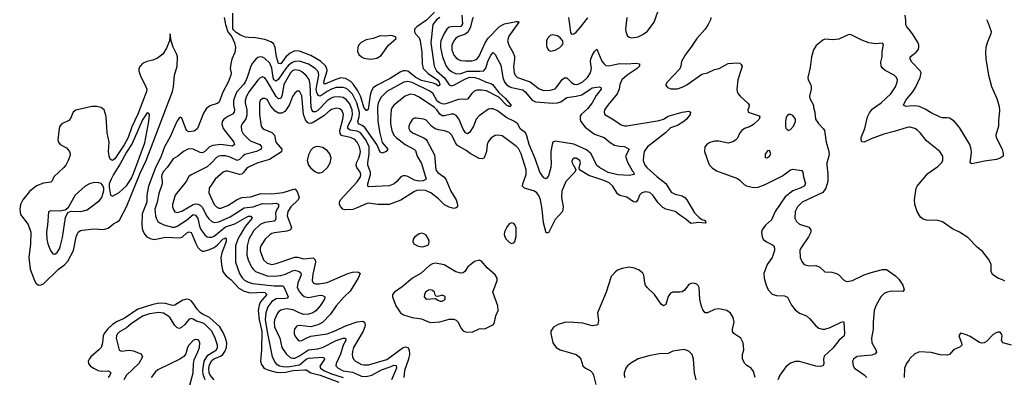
# Model space of a CAD drawing. Header units: inches. Extents: x 1954678 to 2060271, y 904822 to 1016299.
# Tile 188 of 256: x 1972284 to 1980826, y 981411 to 984512. Entities that reach past the tile are written whole.
import ezdxf

# ---------------------------------------------------------------- set-up
doc = ezdxf.new("R2010")
doc.units = ezdxf.units.IN
doc.header["$MEASUREMENT"] = 0
doc.layers.add('B9978', color=7, linetype='Continuous')
doc.layers.add('B9988', color=7, linetype='Continuous')

msp = doc.modelspace()

# ---------------------------------------------------------------- linework, layer by layer
at = {"layer": 'B9978', "color": 5}
for points, elevation in [([(1977551, 984530), (1977540.6, 984430), (1977542.6, 984410), (1977555.1, 984375.1), (1977570, 984360.3), (1977594, 984354), (1977650, 984363.2), (1977690, 984384.1), (1977730, 984412.7), (1977788.5, 984490), (1977836.5, 984630)], 520), ([(1976119.1, 984550), (1976123.9, 984476.1), (1976110, 984451.8), (1976028.6, 984451.4), (1976010, 984446.1), (1975989.4, 984430), (1975966.6, 984393.4), (1975938.7, 984330), (1975933.7, 984306.3), (1975933.8, 984270), (1975950.5, 984190), (1975982.3, 984110), (1976003.4, 984083.4), (1976030, 984061.5), (1976070, 984043.1), (1976110, 984046), (1976170, 984065.9), (1976275.3, 984064.7), (1976310.3, 984069.7), (1976328.7, 984091.3), (1976344.9, 984150), (1976370, 984205.5), (1976390, 984228.9), (1976410, 984208.9), (1976458.7, 984118.7), (1976475.2, 984010), (1976490, 983970.2), (1976506, 983950), (1976530, 983932.4), (1976550, 983924.2), (1976650, 983902.7), (1976667.8, 983887.8), (1976730, 983813.9), (1976759.9, 983799.9), (1976910, 983788.1), (1976950, 983790.1), (1976979.2, 983800.8), (1977030, 983837.1), (1977111.9, 983848.1), (1977159.8, 983860.2), (1977250, 983922.6), (1977310, 983930.3), (1977324, 983924), (1977328, 983910), (1977285, 983855), (1977250, 983790.9), (1977210, 983739.2), (1977155.2, 983690), (1977145.5, 983674.5), (1977145.4, 983650), (1977152.7, 983630), (1977190, 983579.7), (1977270, 983520.6), (1977354, 983490), (1977406.1, 983446.1), (1977443.9, 983423.9), (1977485.9, 983414.1), (1977531.4, 983411.4), (1977570, 983390.8), (1977539.5, 983330), (1977557.2, 983277.2), (1977599.1, 983199.1), (1977608.2, 983190), (1977614.8, 983170), (1977570, 983162.3), (1977472.3, 983167.7), (1977390, 983186.7), (1977313.6, 983230), (1977290, 983249.2), (1977240.2, 983350), (1977202.4, 983382.4), (1977090, 983432.8), (1976930, 983458), (1976909.3, 983450.7), (1976902.3, 983430), (1976892.4, 983370), (1976890.3, 983330), (1976895.2, 983270), (1976890.2, 983230.2), (1976870, 983159.3), (1976850, 983132.3), (1976830, 983142), (1976797.4, 983190), (1976759.7, 983299.7), (1976703.5, 983430), (1976684.4, 983504.4), (1976671.9, 983531.9), (1976626.4, 983566.4), (1976604.4, 983610), (1976570, 983632.1), (1976510, 983659.7), (1976430, 983721.7), (1976390, 983738.7), (1976370, 983740.4), (1976350, 983735.4), (1976270, 983679.8), (1976243.5, 983650), (1976219.3, 983590), (1976190, 983536.3), (1976170, 983522), (1976150, 983531.1), (1976130, 983562), (1976092.3, 983652.3), (1976070, 983681), (1976050, 983691.8), (1976030, 983693.6), (1975970, 983678.5), (1975950, 983679.3), (1975930, 983693.8), (1975903, 983730), (1975881.5, 983750), (1975750, 983839.8), (1975710, 983861.3), (1975670, 983865.4), (1975627.1, 983850), (1975530, 983770.8), (1975514, 983750), (1975505.2, 983730), (1975500.6, 983650), (1975502, 983610), (1975511.8, 983550), (1975528.4, 983510), (1975549.2, 983490), (1975627.1, 983430), (1975707.7, 983387.7), (1975717.7, 983377.7), (1975732.5, 983330), (1975770, 983264.4), (1975811.3, 983130), (1975784, 983116), (1975747.1, 983112.9), (1975710, 983122), (1975650, 983153.6), (1975630, 983159.4), (1975610, 983158.2), (1975591.1, 983148.9), (1975557, 983110), (1975532.4, 983090), (1975490, 983072), (1975310, 983063.1), (1975302.6, 983070), (1975304.5, 983090), (1975327.9, 983170), (1975326.5, 983190), (1975304.2, 983250), (1975302.6, 983270), (1975316.3, 983350), (1975314.1, 983410), (1975286.4, 983470), (1975239.7, 983530), (1975210, 983545.7), (1975150, 983552.9), (1975129.7, 983569.7), (1975130.9, 983590), (1975162.4, 983650), (1975172.2, 983690), (1975167.9, 983730), (1975144.8, 983784.8), (1975117.8, 983817.8), (1975090, 983836.4), (1975050, 983843), (1975010, 983840.3), (1974987.1, 983832.9), (1974950, 983808.5), (1974870, 983724.2), (1974850, 983714.4), (1974830, 983712.8), (1974817.8, 983730), (1974813.2, 983750), (1974803.1, 983950), (1974794, 983994), (1974768.3, 984028.3), (1974730, 984058.8), (1974710, 984070.7), (1974670, 984076), (1974650, 984068.7), (1974634.1, 984050), (1974575.1, 983950), (1974560.3, 983859.7), (1974550, 983829.8), (1974530, 983824.8), (1974510, 983847.2), (1974430, 983980.3), (1974410, 984006.5), (1974390, 984016), (1974370, 984009), (1974350, 983988.3), (1974274.2, 983890), (1974252.1, 983850), (1974241.1, 983810), (1974240.6, 983790), (1974253.7, 983730), (1974255.4, 983684.6), (1974246.5, 983653.5), (1974215.1, 983610), (1974206.2, 983590), (1974208.5, 983550), (1974223.4, 983523.4), (1974283.1, 983463.1), (1974367.4, 983430), (1974381.8, 983410), (1974378.3, 983390), (1974337.6, 983370), (1974237.8, 983342.2), (1974219.3, 983330), (1974190, 983300.3), (1974170, 983292.2), (1974110, 983320.2), (1974070, 983330.9), (1974027.9, 983332.1), (1974010, 983329.1), (1973990, 983318.5), (1973948.6, 983270), (1973910, 983236.3), (1973772, 983168), (1973750, 983151.8), (1973727.4, 983110), (1973633, 982990), (1973608.4, 982910), (1973609.4, 982889.4), (1973619.8, 982859.8), (1973630, 982846.7), (1973650, 982840.2), (1973690, 982850.9), (1973790, 982908.4), (1973810, 982914.5), (1973832.4, 982912.4), (1973850, 982903.6), (1973866.5, 982886.5), (1973907.1, 982807.1), (1973924.7, 982784.7), (1973950, 982762.5), (1973974.1, 982754.1), (1974010, 982760.3), (1974110, 982802.4), (1974230, 982880.5), (1974310, 982890.1), (1974390, 982918.3), (1974450, 982916.5), (1974510, 982922.5), (1974530, 982912.7), (1974527.7, 982890), (1974513.2, 982866.8), (1974503.3, 982836.7), (1974505.5, 982790), (1974501.5, 982770), (1974490, 982764.1), (1974410, 982754), (1974370, 982736.6), (1974316.2, 982683.8), (1974271.7, 982608.3), (1974257.5, 982550), (1974255.4, 982470), (1974264.7, 982430), (1974291.1, 982371.1), (1974307.9, 982347.9), (1974330, 982328.8), (1974431.4, 982291.4), (1974490, 982289.6), (1974550, 982294.4), (1974590, 982305.9), (1974650, 982334.4), (1974670, 982339.5), (1974708.8, 982330), (1974719.4, 982319.4), (1974724.8, 982304.8), (1974722.7, 982290), (1974695.9, 982230), (1974691.4, 982190), (1974710, 982153.2), (1974731.7, 982130), (1974752.7, 982112.7), (1974790, 982102.9), (1974890, 982122.2), (1974910, 982122), (1974931.8, 982110), (1974928.9, 982090), (1974890.8, 982030), (1974853, 981987), (1974826.5, 981970), (1974790, 981958.3), (1974750, 981957.1), (1974709.2, 981969.2), (1974655.2, 981995.2), (1974594.6, 982005.4), (1974550, 981992.5), (1974530, 981978.3), (1974517.5, 981962.5), (1974494, 981910), (1974490.6, 981890), (1974495.4, 981850), (1974540.4, 981750), (1974557.9, 981670), (1974594.7, 981614.7), (1974630, 981583.7), (1974650, 981577), (1974670, 981577.4), (1974710, 981596.8), (1974790, 981649.2), (1974870, 981658.6), (1974909.5, 981669.5), (1975030, 981731.2), (1975090, 981751.6), (1975110.1, 981750.1), (1975113.4, 981730), (1975089.7, 981690.3), (1975067.3, 981612.7), (1975028, 981530), (1975027.8, 981510), (1975045.6, 981490), (1975090, 981468), (1975170, 981457.2), (1975250, 981421.5), (1975290, 981418.6), (1975338.8, 981430), (1975422.6, 981477.4), (1975498.2, 981501.8), (1975530, 981517.7), (1975550, 981513.8), (1975551.3, 981490), (1975508.8, 981390)], 460), ([(1975882.7, 984577.3), (1975812.2, 984507.8), (1975728.7, 984451.3), (1975710.1, 984430), (1975707.5, 984407.5), (1975717.3, 984390), (1975750, 984354.4), (1975758.7, 984330), (1975772.9, 984230), (1975774.4, 984130), (1975784.1, 984090), (1975826.2, 984046.2), (1975907.8, 983990), (1975922.4, 983970), (1975928.5, 983951.5), (1975920.5, 983939.5), (1975910, 983937.2), (1975892.8, 983952.8), (1975870, 983962.4), (1975770, 983985.7), (1975721.7, 984010), (1975650, 984064.4), (1975630, 984069.3), (1975610, 984067.9), (1975583.5, 984056.5), (1975499.1, 984000.9), (1975378, 983942), (1975350, 983920.7), (1975332.6, 983890), (1975323.4, 983856.6), (1975307.7, 983732.3), (1975295.1, 983724.9), (1975290, 983725.4), (1975270, 983753.7), (1975241.9, 983841.9), (1975216.5, 983896.5), (1975179.9, 983950), (1975155.1, 983975.1), (1975110, 984001.4), (1975070, 984007.4), (1975025.8, 983994.2), (1974930, 983953.5), (1974923.2, 983963.2), (1974923.8, 983983.8), (1974949.9, 984070), (1974947.2, 984090), (1974933.8, 984113.8), (1974892.2, 984152.2), (1974810, 984202.4), (1974710, 984239.5), (1974670, 984241.2), (1974630, 984223.1), (1974593.1, 984190), (1974550, 984129.4), (1974530, 984131.7), (1974510.3, 984190), (1974500.5, 984270), (1974484.6, 984304.6), (1974461.1, 984321.1), (1974410, 984338.9), (1974330, 984354.2), (1974270, 984356.3), (1974241.8, 984361.8), (1974198.7, 984378.7), (1974162, 984402), (1974141, 984421), (1974134.2, 984434.2), (1974132.2, 984570)], 420), ([(1980000, 984425.6), (1979979.6, 984450), (1979970, 984469.2), (1979972.3, 984507.7), (1979965.3, 984550)], 520), ([(1974057.4, 984530), (1974068.3, 984470), (1974090, 984407.7), (1974123.7, 984363.7), (1974137.1, 984337.1), (1974148.1, 984310), (1974156.2, 984270), (1974151.5, 984228.5), (1974124.9, 984170), (1974114.6, 984130), (1974110.3, 984090), (1974118, 984050), (1974116.2, 984030), (1974090.9, 983970), (1974042, 983878), (1974019.6, 983810), (1974010, 983795.1), (1973995.6, 983784.4), (1973934.3, 983765.7), (1973900.7, 983739.3), (1973879.1, 983700.9), (1973827.7, 983570), (1973807.3, 983550), (1973795.5, 983544.5), (1973750, 983541), (1973731.9, 983551.9), (1973690, 983659), (1973683.7, 983663.7), (1973670, 983663.5), (1973648.1, 983630), (1973586.4, 983490), (1973540.6, 983410), (1973510.6, 983329.4), (1973459.2, 983220.8), (1973401.7, 983070), (1973385.9, 982990), (1973388.1, 982930), (1973347.6, 982830), (1973342.3, 982730), (1973350, 982686.4), (1973369.1, 982649.1), (1973386.7, 982630), (1973414.8, 982614.8), (1973450, 982607.2), (1973550, 982627), (1973670, 982619.9), (1973692.6, 982627.4), (1973730, 982662.3), (1973752.2, 982672.2), (1973770, 982667.2), (1973776.5, 982656.5), (1973811.5, 982571.5), (1973830, 982538.2), (1973853.2, 982513.2), (1973870, 982505.4), (1973884.6, 982504.6), (1973930, 982518.4), (1973970, 982538), (1973999.5, 982560.5), (1974050, 982612.7), (1974064.1, 982615.9), (1974070, 982622), (1974075.3, 982615.3), (1974073.7, 982590), (1974036.1, 982490), (1974027.3, 982450), (1974033.6, 982386.4), (1974046.9, 982330), (1974056.2, 982310), (1974073.6, 982290), (1974116.9, 982256.9), (1974185.4, 982185.4), (1974230, 982158.9), (1974284.4, 982144.4), (1974398.8, 982150), (1974410, 982147.9), (1974427.3, 982130), (1974373.8, 982066.2), (1974362.6, 982037.4), (1974353, 981990), (1974361.7, 981910), (1974385.3, 981810), (1974381.7, 981650), (1974372.9, 981550), (1974381.3, 981521.3), (1974397.5, 981497.5), (1974410, 981486.7), (1974436.1, 981476.1), (1974510, 981456.6), (1974550, 981453.3), (1974590, 981455.1), (1974655.6, 981470), (1974757.5, 981477.5), (1974770, 981475), (1974810.8, 981450.8), (1974889.1, 981430), (1975051.8, 981370)], 420), ([(1975930, 984530.7), (1975900.1, 984510), (1975868.2, 984470), (1975849.3, 984310), (1975878.8, 984110), (1975899.1, 984070), (1975968.2, 984008.2), (1976010, 983946.8), (1976030, 983938.6), (1976050, 983944), (1976150, 983999.5), (1976187.5, 984012.5), (1976230.9, 984010.9), (1976270, 983999.7), (1976330, 983970.9), (1976370, 983960.1), (1976384.5, 983950), (1976440.4, 983880.4), (1976499.6, 983830), (1976538.9, 983778.9), (1976550.5, 983770), (1976539.9, 983760.1), (1976530, 983758.7), (1976510, 983768.1), (1976439.8, 983839.8), (1976334.1, 983894.1), (1976290, 983902.2), (1976250, 983900.5), (1976227.7, 983892.3), (1976207, 983873), (1976170, 983822.3), (1976150, 983818.9), (1976123.4, 983823.4), (1976090, 983821.4), (1975990, 983785.7), (1975970, 983781), (1975950, 983782.5), (1975929.8, 983789.8), (1975906, 983806), (1975870, 983867.9), (1975848.3, 983890), (1975690, 983967.1), (1975650, 983976.7), (1975615.3, 983970), (1975469.2, 983890), (1975420.1, 983839.9), (1975393.4, 983790), (1975388.4, 983750), (1975391.3, 983630), (1975407.7, 983527.7), (1975427.6, 983447.6), (1975476.5, 983390), (1975462.4, 983370), (1975430, 983355.1), (1975410, 983363.7), (1975382.5, 983430), (1975277.7, 983577.7), (1975255.9, 983595.9), (1975223, 983610), (1975217.4, 983630), (1975229.4, 983670), (1975231.4, 983708.6), (1975209.4, 983790), (1975170, 983865.6), (1975130, 983905.6), (1975110, 983918.7), (1975090, 983923), (1975030, 983924.1), (1974990, 983911.1), (1974950, 983890.6), (1974890, 983849.3), (1974874.2, 983854.2), (1974860.4, 983880.4), (1974854.8, 983910), (1974878.4, 984030), (1974877.2, 984050), (1974870, 984066.6), (1974846, 984090), (1974790, 984126.4), (1974710, 984152.7), (1974670, 984149.5), (1974650, 984141.5), (1974619.5, 984120.5), (1974592.7, 984090), (1974530, 983996.6), (1974510, 983978.7), (1974489.3, 983990), (1974482.8, 984010), (1974472.1, 984092.1), (1974453.9, 984133.9), (1974410, 984175.5), (1974390, 984186.8), (1974370, 984189.8), (1974350, 984183.5), (1974330.9, 984169.1), (1974303.6, 984136.4), (1974288.4, 984110), (1974257.3, 984010), (1974239.8, 983970), (1974226.5, 983950), (1974170.1, 983890), (1974157.9, 983870), (1974137.3, 983810), (1974138.5, 983770), (1974147.2, 983730), (1974144.8, 983710), (1974130, 983694), (1974090, 983673.8), (1974056, 983650), (1974040.2, 983630), (1974036.5, 983610), (1974048.8, 983570), (1974140.5, 983450), (1974147.9, 983430), (1974130, 983416.8), (1974030, 983428.7), (1973959.2, 983420.8), (1973931.5, 983408.5), (1973890, 983369.8), (1973870, 983358.7), (1973850, 983361.6), (1973790, 983390.6), (1973748.7, 983391.3), (1973706, 983370), (1973656.4, 983330), (1973615.8, 983304.2), (1973561.7, 983230), (1973530, 983196.3), (1973516.9, 983170), (1973512.6, 983150), (1973520.2, 983110), (1973519, 983090), (1973490, 983006), (1973475.3, 982930), (1973456, 982870), (1973462.2, 982810), (1973470, 982784.4), (1973483.4, 982763.3), (1973499.6, 982750), (1973533.2, 982733.2), (1973610, 982714.4), (1973630, 982713.5), (1973650, 982720.8), (1973730, 982773.3), (1973790, 982822.7), (1973810, 982818.3), (1973828.5, 982788.5), (1973842.3, 982722.3), (1973853.8, 982693.8), (1973890, 982645.6), (1973910, 982630.2), (1973930, 982625.5), (1973950, 982626.6), (1973970, 982635.7), (1974070, 982715.3), (1974150, 982742.2), (1974250, 982800.1), (1974270, 982807.8), (1974290, 982808.8), (1974301.1, 982790), (1974241.2, 982718.8), (1974198.8, 982650), (1974175.1, 982610), (1974156.1, 982550), (1974156.4, 982410), (1974191.3, 982310), (1974212.5, 982272.5), (1974234, 982254), (1974259.2, 982239.2), (1974303.3, 982223.3), (1974490, 982204.2), (1974565.4, 982205.4), (1974575.4, 982195.4), (1974611.9, 982110), (1974603, 982097), (1974590, 982093.2), (1974510, 982091.8), (1974471.1, 982070), (1974437.5, 982022.5), (1974419.9, 981970), (1974413.9, 981910), (1974432.9, 981790), (1974475.1, 981590), (1974499.4, 981539.4), (1974510, 981526.9), (1974538.5, 981510), (1974570, 981503.8), (1974610, 981503.4), (1974710, 981520.1), (1974770, 981567.2), (1974790, 981576.5), (1974910, 981585), (1974922.3, 981582.3), (1974929.1, 981570), (1974888.3, 981508.3), (1974892.5, 981490), (1974922.8, 981470), (1974990, 981442.1), (1975090, 981409.3)], 440), ([(1976218.6, 984530), (1976208.6, 984510), (1976194.7, 984450), (1976173.9, 984406.1), (1976150, 984386.3), (1976090, 984365.2), (1976068.8, 984351.2), (1976050.2, 984330), (1976031.6, 984290), (1976031.5, 984250), (1976050, 984203.6), (1976070, 984181), (1976090, 984167.3), (1976110, 984159.5), (1976150, 984153.9), (1976210, 984155.3), (1976230, 984160.9), (1976250, 984171.1), (1976270, 984194.9), (1976321.7, 984310), (1976347.3, 984352.7), (1976446.4, 984453.6), (1976490, 984476.6), (1976590, 984497.1), (1976610, 984495.3), (1976614.6, 984490), (1976526.1, 984370), (1976516.1, 984330), (1976527, 984290), (1976563.2, 984230), (1976576, 984196), (1976577.7, 984170), (1976566.7, 984106.7), (1976574.1, 984050), (1976582.5, 984030), (1976603.6, 984010), (1976713.7, 983973.7), (1976790, 983912.9), (1976830, 983898.9), (1976890, 983900.1), (1976927.8, 983912.2), (1976947.2, 983932.8), (1976990, 983994), (1977010, 984008.6), (1977030, 984006.8), (1977070, 983967), (1977093, 983953), (1977110, 983949.5), (1977130, 983952.4), (1977170, 983972.9), (1977208.3, 984010), (1977234.6, 984050), (1977243.4, 984090), (1977235.8, 984150), (1977239, 984170), (1977250, 984202.7), (1977270, 984236.5), (1977290, 984255.5), (1977333.2, 984153.2), (1977350, 984131), (1977370, 984116.1), (1977393, 984113), (1977490, 984132.8), (1977549.9, 984130.1), (1977630, 984135.3), (1977660.5, 984130), (1977660.3, 984110), (1977639.6, 984090), (1977553, 984030), (1977507.8, 983990), (1977490.9, 983950), (1977485.3, 983910), (1977466.9, 983870), (1977384.7, 983770), (1977357.4, 983730), (1977353.7, 983710), (1977360.4, 983690), (1977430, 983650.3), (1977501.5, 983601.5), (1977530, 983592.2), (1977550, 983591.8), (1977830, 983636.9), (1977868.7, 983650), (1977910, 983674.7), (1978031, 983711), (1978090, 983718.7), (1978103, 983710), (1978099.5, 983690), (1978067.4, 983650), (1978044.6, 983630), (1977990, 983594), (1977930, 983573.6), (1977885.4, 983530), (1977730, 983409.8), (1977702.1, 983370), (1977694.4, 983330), (1977694, 983290), (1977707.1, 983250), (1977724.3, 983230), (1977810, 983152.3), (1977890, 983091.9), (1977936.9, 983016.9), (1977970, 982998.7), (1978030, 982985), (1978053.4, 982970), (1978070.1, 982950), (1978138, 982838), (1978177.1, 982797.1), (1978200.7, 982780.7), (1978230.4, 982770), (1978235.5, 982750), (1978232.6, 982747.4), (1978174.9, 982754.9), (1978105.4, 982745.4), (1978063.2, 982783.2), (1978018.4, 982810), (1977970, 982848.5), (1977890, 982868.7), (1977864.1, 982884.1), (1977822.7, 982922.7), (1977775.9, 982990), (1977750, 983012.5), (1977710, 983019), (1977681.3, 983010), (1977661.3, 982990), (1977646.5, 982950), (1977630, 982928.5), (1977610, 982933.3), (1977550, 982972.8), (1977490, 982986.9), (1977470, 983001.3), (1977428.1, 983070), (1977396.7, 983096.7), (1977350, 983119.2), (1977222.2, 983162.2), (1977139, 983210), (1977138, 983230), (1977149.6, 983270), (1977143, 983290), (1977112.3, 983310), (1977094, 983310), (1977080.5, 983299.5), (1977074.2, 983285.8), (1977075.3, 983270), (1977090, 983240.7), (1977100.7, 983230), (1977107.3, 983210), (1977100.7, 983190), (1977020.3, 983110), (1976986, 983026), (1976984.2, 982970), (1976997.7, 982890), (1976994, 982850), (1976930, 982780.5), (1976870, 982662.7), (1976850, 982664), (1976829.1, 982750), (1976817.7, 982870), (1976801.3, 982950), (1976790, 982983.1), (1976770.6, 983010), (1976750, 983024.7), (1976662.4, 983050), (1976645.3, 983070), (1976647.7, 983090), (1976678.3, 983170), (1976677.9, 983210), (1976633.7, 983350), (1976610, 983395.1), (1976593.7, 983413.7), (1976470, 983506), (1976431.4, 983511.4), (1976410, 983508.2), (1976370, 983485.1), (1976347, 983453), (1976340.2, 983430), (1976334.2, 983370), (1976317.5, 983322.5), (1976310, 983312), (1976294.9, 983305.1), (1976270, 983308.7), (1976191.3, 983351.3), (1976157.1, 983377.1), (1976081.7, 983421.7), (1976063.4, 983443.4), (1976032.8, 983510), (1976010, 983532.7), (1975970, 983549.2), (1975915.8, 983555.8), (1975886.9, 983566.9), (1975855.4, 983590), (1975810, 983641.8), (1975789.1, 983649.1), (1975722.2, 983657.8), (1975710, 983658.2), (1975691.7, 983648.3), (1975670, 983618.7), (1975661, 983590), (1975661, 983570), (1975669.3, 983550), (1975690.3, 983530), (1975790, 983488.7), (1975810, 983473.7), (1975819.8, 983459.8), (1975881.4, 983341.4), (1975893.8, 983210), (1975910, 983185.9), (1975964, 983150), (1975980.6, 983130), (1976024.9, 983024.9), (1976071.7, 982950), (1976082, 982910), (1976081.3, 982890), (1976070, 982880.5), (1976050, 982876.1), (1976010, 982885.4), (1975970, 982907.1), (1975918.3, 982958.3), (1975851.3, 983011.3), (1975805.1, 983030), (1975750, 983033.7), (1975729.2, 983030.8), (1975710, 983022), (1975590, 982946.5), (1975490, 982909.8), (1975390, 982909.8), (1975310, 982920.2), (1975290, 982916.3), (1975217.6, 982882.4), (1975172.5, 982867.5), (1975102.7, 982862.7), (1975086.3, 982870), (1975070, 982889.6), (1975058.5, 982910), (1975058.2, 982930), (1975067.9, 982950), (1975210, 983106.7), (1975239.2, 983150), (1975242.3, 983170), (1975237.4, 983190), (1975209.4, 983230), (1975202.6, 983250), (1975205, 983270), (1975224.5, 983310), (1975237.3, 983350), (1975239.2, 983370), (1975230.9, 983410.9), (1975212, 983450), (1975190, 983473.5), (1975154.8, 983490), (1975085.6, 983505.6), (1975072.1, 983512.1), (1975064.3, 983524.3), (1975062.4, 983550), (1975088, 983650), (1975092.5, 983690), (1975081, 983721), (1975059.9, 983739.9), (1975030, 983745.5), (1974990, 983734), (1974970, 983721.9), (1974921.5, 983678.5), (1974830, 983619.7), (1974810, 983611.9), (1974790, 983614.6), (1974781.6, 983621.6), (1974764, 983644), (1974747.3, 983690), (1974730, 983851.8), (1974710, 983891.1), (1974692.3, 983892.3), (1974670, 983876.3), (1974650, 983847.3), (1974623, 983777), (1974602.1, 983737.9), (1974583.8, 983716.2), (1974557.8, 983702.2), (1974530, 983701.9), (1974500.1, 983720.1), (1974462.9, 983762.9), (1974430, 983818.9), (1974412, 983830), (1974390, 983829.6), (1974370.4, 983810), (1974362.8, 983790), (1974364.4, 983690), (1974377.8, 983590), (1974390.1, 983570.1), (1974401.8, 983561.8), (1974470, 983534.5), (1974483.4, 983523.4), (1974492.9, 983510), (1974506.7, 983450), (1974558.2, 983390), (1974553.8, 983366.2), (1974450, 983301.1), (1974350, 983270.5), (1974270, 983234.3), (1974250, 983221), (1974228, 983190), (1974210, 983173.2), (1974190, 983170.5), (1974090, 983197.4), (1974070, 983198.3), (1974050, 983189.8), (1973978.2, 983130), (1973928.4, 983050), (1973923.5, 983010), (1973971, 982910), (1973990, 982888), (1974010, 982878.8), (1974030, 982878.2), (1974090, 982900.7), (1974170, 982953.4), (1974209.5, 982970.5), (1974290, 982976.6), (1974374.5, 983005.5), (1974470, 983002.4), (1974570, 983014.9), (1974670, 983046.2), (1974690, 983023.7), (1974707.6, 982970), (1974699.8, 982950), (1974634.6, 982890), (1974609.6, 982850), (1974605, 982810), (1974641, 982710), (1974634.5, 982690), (1974601.8, 982678.2), (1974495.1, 982664.9), (1974470, 982657.3), (1974453, 982647), (1974413.4, 982610), (1974375.7, 982550), (1974369.5, 982530), (1974370, 982508.2), (1974398.7, 982430), (1974430, 982402.4), (1974470.1, 982390.1), (1974510, 982397.8), (1974670, 982452.3), (1974692.7, 982452.7), (1974750, 982437.2), (1974830, 982446.2), (1974848, 982430), (1974849.4, 982409.4), (1974826.9, 982306.9), (1974822.3, 982250), (1974831.1, 982231.1), (1974850, 982222), (1974881.4, 982221.4), (1974950, 982233), (1975130, 982310.1), (1975170, 982322.6), (1975210, 982326.7), (1975223.6, 982323.6), (1975234.5, 982314.5), (1975236.5, 982310), (1975218.7, 982270), (1975150, 982159.5), (1975094.9, 982105.1), (1975029.3, 982030.7), (1974981.5, 981958.5), (1974910, 981887.4), (1974870, 981866.4), (1974810, 981849.7), (1974710, 981861.8), (1974690, 981856.8), (1974681.5, 981850), (1974668.3, 981830), (1974663.8, 981810), (1974665.6, 981790), (1974671.4, 981770), (1974696.4, 981736.4), (1974710, 981728.2), (1974730, 981730.2), (1974768.5, 981751.5), (1974810, 981767), (1974950, 981788), (1975011.3, 981810), (1975119.6, 981860.4), (1975212.5, 981892.5), (1975259.3, 981899.3), (1975275.2, 981890), (1975280.6, 981870), (1975279.2, 981850), (1975262.2, 981810), (1975181, 981670), (1975170, 981634.5), (1975167.8, 981610), (1975169.6, 981589.6), (1975178.8, 981570), (1975197.3, 981550), (1975250, 981523.6), (1975270, 981519), (1975310, 981520.4), (1975470, 981566.8), (1975610, 981668.6), (1975630, 981675.5), (1975650, 981670.7), (1975661.6, 981650), (1975666.1, 981610), (1975657.7, 981570), (1975623, 981470), (1975616.4, 981410)], 480), ([(1977043.6, 984530), (1977054.9, 984470), (1977060.9, 984400.9), (1977070, 984386.8), (1977090, 984390.5), (1977110, 984404.9), (1977150, 984447.6), (1977212.4, 984527.6)], 520), ([(1978278.8, 984530), (1978275.4, 984510), (1978256.3, 984470), (1978230, 984428.7), (1978157.7, 984350), (1978105.6, 984270), (1978060.2, 984210), (1978026.5, 984150), (1978020.6, 984110), (1978010, 984085.4), (1977899.5, 983970), (1977888.2, 983950), (1977890, 983944.7), (1977904.6, 983924.6), (1977932.8, 983912.8), (1977990, 983911.9), (1978030, 983926.1), (1978070, 983947.9), (1978201.1, 984038.9), (1978250, 984052.2), (1978310, 984079.8), (1978353.3, 984090), (1978428.9, 984131.1), (1978510, 984137.8), (1978530, 984134), (1978544.2, 984124.2), (1978550.2, 984110), (1978545.7, 984090), (1978514.1, 983990), (1978505.8, 983910), (1978509.4, 983889.4), (1978517.3, 983870), (1978532.9, 983850), (1978604.8, 983784.8), (1978612, 983770), (1978610.3, 983749.7), (1978601.6, 983730), (1978604.9, 983710), (1978698.2, 983678.2), (1978706, 983670), (1978699.5, 983650), (1978650, 983604.2), (1978615.5, 983584.5), (1978571.8, 983568.2), (1978548.4, 983551.6), (1978530.2, 983530), (1978510, 983485.4), (1978492.7, 983467.3), (1978470, 983454), (1978430, 983442.6), (1978350, 983459.8), (1978310, 983458.9), (1978271.9, 983448.1), (1978244.2, 983430), (1978227.9, 983410), (1978225.2, 983370), (1978263.2, 983263.2), (1978269.4, 983249.4), (1978290, 983227), (1978330, 983201.3), (1978510, 983134), (1978530, 983120.9), (1978570, 983082.3), (1978590, 983071.3), (1978650, 983058), (1978690, 983061), (1978750, 983084.2), (1978900.7, 983159.3), (1978970, 983210.2), (1978990, 983216), (1979070, 983204.9), (1979078, 983190), (1979082.4, 983150), (1979100.3, 983090), (1979090.3, 983070), (1979055.8, 983050), (1978990, 983029.3), (1978924, 982976), (1978836.3, 982850), (1978804.7, 982775.3), (1978752.8, 982730), (1978724.6, 982690), (1978718, 982670), (1978723.7, 982630), (1978734, 982610), (1978757.1, 982590), (1978810, 982562.6), (1978824.9, 982550), (1978833.1, 982530), (1978831.5, 982510), (1978812.6, 982450), (1978767, 982390), (1978740.4, 982310), (1978743.1, 982270), (1978758.7, 982210), (1978775.8, 982170), (1978813, 982133), (1978850, 982120.2), (1978918, 982118), (1978945.2, 982105.2), (1978978, 982038), (1979010, 981996.3), (1979048.8, 981968.8), (1979110, 981945.5), (1979139, 981919), (1979190, 981856.3), (1979216.7, 981836.7), (1979247.3, 981827.3), (1979270, 981828.5), (1979316.1, 981843.9), (1979410, 981890.6), (1979430, 981896), (1979434.8, 981890), (1979439.5, 981790), (1979434.9, 981770), (1979390, 981731.5), (1979336.7, 981663.3), (1979264, 981596), (1979256.5, 981570), (1979258.7, 981530), (1979254, 981510), (1979230, 981504.7), (1979190, 981508.4), (1979050, 981548.2), (1979010, 981548.3), (1978970, 981533.7), (1978930, 981503), (1978877.6, 981430), (1978861.3, 981390)], 520), ([(1980000, 983579.9), (1979981.5, 983578.5), (1979870, 983542), (1979779.3, 983520.7), (1979670, 983480.4), (1979610, 983449.4), (1979590, 983454), (1979582.9, 983470), (1979583, 983490), (1979616.5, 983570), (1979638.7, 983670), (1979654.7, 983705.3), (1979682, 983738), (1979757.6, 983790), (1979842.4, 983870), (1979881, 983930), (1979896, 983970), (1979897.7, 983990), (1979890, 984011.5), (1979869.6, 984030), (1979791.8, 984071.8), (1979771, 984090), (1979758.5, 984110), (1979755.4, 984144.6), (1979765.6, 984190), (1979766.8, 984233.2), (1979778, 984298), (1979768.4, 984308.4), (1979710, 984302), (1979650, 984311.6), (1979590, 984334.7), (1979490, 984382.4), (1979470, 984381.6), (1979390, 984342.6), (1979336.9, 984336.9), (1979270, 984342), (1979250, 984335.1), (1979193.1, 984286.9), (1979170.4, 984250), (1979152.7, 984190), (1979142, 984098), (1979120.7, 984010), (1979122.8, 983990), (1979147.3, 983947.3), (1979150.7, 983930), (1979150.7, 983910), (1979136.3, 983850), (1979137.3, 983830), (1979170.8, 983770), (1979170.8, 983750), (1979182.8, 983710), (1979186.8, 983650), (1979212.5, 983612.5), (1979254.8, 983570), (1979266, 983550), (1979278.8, 983450), (1979301.5, 983381.5), (1979306.3, 983350), (1979304, 983330), (1979286.5, 983270), (1979284.9, 983250), (1979294.6, 983174.6), (1979293.9, 983110), (1979277, 983050), (1979250, 983013.5), (1979073.4, 982930), (1979032.8, 982890), (1979012.3, 982850), (1979009.2, 982790), (1979021.5, 982761.5), (1979050, 982740.3), (1979130, 982714), (1979147, 982690), (1979146.3, 982670), (1979128, 982630), (1979060.3, 982530), (1979052.8, 982510), (1979054.9, 982450), (1979070, 982416.3), (1979090.3, 982390.3), (1979130, 982378.4), (1979190, 982380.4), (1979225.5, 982365.5), (1979270, 982325.5), (1979330, 982322.4), (1979370, 982312.7), (1979390, 982299.1), (1979430, 982255.5), (1979450, 982243.8), (1979462, 982242), (1979510, 982251.7), (1979610, 982299.6), (1979670, 982319.6), (1979770, 982347), (1979804.8, 982344.8), (1979882, 982290), (1979910, 982263), (1979944.9, 982210), (1979957.1, 982170), (1979945.5, 982154.5), (1979850, 982158), (1979810.8, 982149.2), (1979782.8, 982137.2), (1979755, 982110), (1979711.9, 982030), (1979696.5, 981990), (1979686.5, 981890), (1979687.7, 981827.7), (1979673.6, 981750), (1979676.9, 981710), (1979711.8, 981650), (1979715.8, 981630), (1979704, 981616), (1979675.4, 981604.6), (1979548.6, 981591.4), (1979518.4, 981570), (1979508.8, 981550), (1979514, 981510), (1979525.3, 981490), (1979610, 981434), (1979631.6, 981410)], 540), ([(1980000, 983761.7), (1979970, 983759.2), (1979949.9, 983769.9), (1979970, 983814.3), (1980000, 983849.7)], 520), ([(1978664.2, 981410), (1978650, 981461.2), (1978630, 981489.4), (1978592.8, 981512.8), (1978575.1, 981530), (1978554.5, 981570), (1978555.1, 981610), (1978567.3, 981650), (1978558.9, 981710), (1978540.7, 981750), (1978479.5, 981790), (1978468.5, 981808.5), (1978466.9, 981830), (1978482, 981890), (1978472.7, 981930), (1978450, 981967.6), (1978417.2, 981990), (1978350, 982005.7), (1978310, 981999.8), (1978250, 981970.9), (1978229.9, 981969.9), (1978210, 981995.1), (1978195.9, 982035.9), (1978183.9, 982090), (1978178.3, 982190), (1978170, 982206.6), (1978157.7, 982217.7), (1978130, 982227.6), (1978110, 982226), (1978090, 982215.6), (1978051.9, 982168.1), (1978030, 982153.7), (1978010, 982148.8), (1977950, 982148.6), (1977930, 982141.1), (1977910, 982112), (1977890, 982043.5), (1977870, 982031.2), (1977850, 982046.9), (1977790, 982128.4), (1977726, 982190), (1977713, 982210), (1977707.6, 982230), (1977698.3, 982298.3), (1977690, 982313.2), (1977658.9, 982338.9), (1977617.5, 982357.5), (1977570, 982366), (1977510, 982356), (1977470, 982339), (1977453.2, 982326.8), (1977415.9, 982284.1), (1977371.5, 982148.5), (1977304, 981990), (1977297.3, 981970), (1977305.2, 981905.2), (1977300.7, 981870), (1977290, 981862), (1977250, 981856.9), (1977170, 981880.5), (1977050, 981888.3), (1977010, 981886.6), (1976956, 981870), (1976914.6, 981845.4), (1976890.7, 981810), (1976890.6, 981790), (1976910, 981711), (1976939.1, 981670), (1976971.3, 981650), (1977110, 981610.3), (1977138, 981590), (1977153, 981570), (1977170.5, 981510), (1977191.5, 981491.5), (1977232.7, 981470), (1977253.7, 981450), (1977263.1, 981430), (1977281.6, 981350)], 520), ([(1973970.5, 981390.5), (1973937, 981430), (1973926.5, 981450), (1973923.7, 981490), (1973930, 981519.7), (1973950, 981556.5), (1973969.3, 981570.7), (1974026.3, 981593.7), (1974045.9, 981610), (1974064.4, 981635.6), (1974079.2, 981670), (1974080.8, 981710), (1974068.7, 981750), (1974053.2, 981793.2), (1974020.6, 981850), (1973930.6, 981930.6), (1973870, 981959.9), (1973850, 981974.6), (1973823.1, 982003.1), (1973790, 982054.3), (1973770, 982074.6), (1973750, 982085.4), (1973730, 982087.7), (1973700.4, 982079.6), (1973630, 982037.4), (1973610, 982032.5), (1973550, 982051), (1973490, 982054), (1973430, 982040.9), (1973310, 982001.8), (1973190, 981920.1), (1973130, 981894.4), (1973090, 981868.3), (1973047.6, 981832.4), (1973015.6, 981790), (1973006.7, 981770), (1973001.5, 981710), (1972989.2, 981670.8), (1972970, 981648.2), (1972899.6, 981590), (1972885.5, 981570), (1972879, 981550), (1972880.9, 981530), (1972893.7, 981510), (1972923.1, 981490), (1972965.3, 981470), (1972990, 981465), (1973050, 981468.3), (1973063.1, 981463.1), (1973073.8, 981450), (1973066.3, 981430), (1973051.3, 981410)], 420), ([(1973891.4, 981388.6), (1973876.4, 981436.4), (1973871.7, 981470), (1973885.3, 981550), (1973916.8, 981603.2), (1973990, 981649.6), (1973998.7, 981670), (1973999.9, 981690), (1973980.9, 981750), (1973949.9, 981810), (1973890, 981872.1), (1973870, 981882.7), (1973817.9, 981897.9), (1973790, 981915.8), (1973770, 981922.3), (1973750, 981911.6), (1973717.8, 981870), (1973690, 981845.7), (1973670, 981834.8), (1973650, 981841.5), (1973630, 981860.9), (1973590, 981925.7), (1973570, 981943.9), (1973530, 981966.1), (1973490, 981973.9), (1973410, 981961.3), (1973350, 981940.4), (1973250, 981874.5), (1973210, 981840.2), (1973150, 981804.5), (1973130, 981785.6), (1973122.2, 981770), (1973120.2, 981750), (1973146.9, 981646.9), (1973170, 981638.3), (1973230, 981647.1), (1973270, 981641.7), (1973333.9, 981613.9), (1973343.6, 981603.6), (1973347.9, 981590), (1973316.1, 981530), (1973211.1, 981430), (1973186.7, 981390)], 440), ([(1973708.1, 981150), (1973788.8, 981450), (1973790.7, 981529.3), (1973796.3, 981563.7), (1973830, 981633.4), (1973842.2, 981670), (1973845.7, 981710), (1973836.9, 981730), (1973830, 981736.4), (1973810, 981740.4), (1973790, 981730.8), (1973750, 981689.6), (1973739.6, 981670), (1973724.6, 981615.4), (1973707.3, 981592.7), (1973672.3, 981567.7), (1973482.7, 981477.3), (1973461.3, 981458.7), (1973423, 981410)], 460), ([(1978153.6, 981390), (1978136.9, 981450), (1978129.7, 981569.7), (1978118, 981610), (1978090, 981638), (1978047.9, 981652.1), (1977950, 981637), (1977910, 981617), (1977830, 981615.1), (1977741.6, 981598.4), (1977650, 981571.2), (1977585.7, 981534.3), (1977557.6, 981510), (1977542.6, 981490), (1977527.7, 981450), (1977528, 981430), (1977534.7, 981410)], 540), ([(1980000, 981564.1), (1979977.1, 981530), (1979960.4, 981490), (1979957.7, 981410)], 560)]:
    msp.add_lwpolyline(points, dxfattribs=dict(at, elevation=elevation))
for points, elevation in [([(1973590, 984389), (1973584.1, 984330), (1973556.1, 984263.9), (1973526.5, 984213.5), (1973480.7, 984179.3), (1973437.6, 984162.4), (1973387.7, 984150), (1973350, 984131.9), (1973327.6, 984110), (1973318, 984090), (1973317.4, 984070), (1973328, 984030), (1973379.3, 983930), (1973385.3, 983910), (1973383.6, 983890), (1973310, 983691.7), (1973257.2, 983582.8), (1973224, 983490), (1973190, 983425.9), (1973110, 983306.2), (1973090, 983291.5), (1973077.1, 983297.1), (1973070, 983302), (1973059.7, 983330), (1973055.1, 983370), (1973060.7, 983450), (1973042.9, 983530), (1973033, 983673), (1973015.8, 983730), (1972990, 983749.7), (1972950, 983760.4), (1972910, 983759.8), (1972771.1, 983728.9), (1972746.3, 983710), (1972724.2, 983655.8), (1972710, 983638), (1972650.3, 983609.7), (1972631.7, 983588.3), (1972624.9, 983570), (1972615.5, 983470), (1972619.1, 983450), (1972634.8, 983430), (1972690, 983401.1), (1972716.5, 983370), (1972721.1, 983350), (1972719.6, 983330), (1972705.3, 983290), (1972683.6, 983250), (1972667.4, 983230), (1972580.7, 983150), (1972564.7, 983115.3), (1972555.3, 983104.7), (1972490, 983094.3), (1972430, 983070.7), (1972370, 983021.4), (1972309.6, 982950), (1972291.2, 982910), (1972283.7, 982870), (1972290, 982822.3), (1972357.2, 982737.2), (1972380.5, 982670), (1972378.4, 982570), (1972363.5, 982450), (1972375.8, 982350), (1972410.9, 982250.9), (1972425.7, 982225.7), (1972450, 982211.5), (1972470, 982212.4), (1972490, 982222.2), (1972620.5, 982350), (1972673.3, 982386.7), (1972701.8, 982418.2), (1972749.9, 982510), (1972773.1, 982630), (1972790.4, 982669.6), (1972810, 982683.5), (1972830, 982687.8), (1972930, 982699), (1973010, 982694), (1973050, 982704.9), (1973096.8, 982743.2), (1973130, 982759.2), (1973150, 982774.8), (1973211.7, 982888.3), (1973330, 983181.7), (1973379.7, 983290), (1973610.4, 983890.4), (1973618.4, 983930), (1973625.6, 984030), (1973648.5, 984110), (1973652.2, 984190), (1973648.3, 984210), (1973615.1, 984275.1), (1973598.5, 984330)], 420), ([(1975510, 984373.7), (1975452.2, 984367.8), (1975410, 984372.6), (1975350, 984349.3), (1975290, 984338.3), (1975246.8, 984313.2), (1975227.2, 984292.8), (1975216.6, 984270), (1975215.3, 984235.3), (1975224.6, 984210), (1975248.6, 984188.6), (1975270, 984179.1), (1975330, 984168.4), (1975381.6, 984178.4), (1975418.6, 984201.4), (1975482.3, 984290), (1975550.5, 984350), (1975544.2, 984364.2)], 420), ([(1976910, 984381.1), (1976886.1, 984373.9), (1976863.6, 984350), (1976855.3, 984330), (1976853.4, 984290), (1976857.6, 984270), (1976870, 984248.4), (1976890, 984240.3), (1976930, 984249.1), (1976969.6, 984270), (1976989.6, 984290), (1976998.4, 984310), (1976992.9, 984332.9), (1976973.7, 984353.7), (1976950, 984371.2)], 520), ([(1973390, 983705.1), (1973350, 983642.7), (1973260.5, 983439.5), (1973210, 983362.4), (1973156.5, 983263.5), (1973096.8, 983170), (1973077.6, 983130), (1973060.8, 983090), (1973059.9, 983059.9), (1973070.4, 982990.4), (1973090, 982981.3), (1973146.4, 983013.6), (1973210, 983072.2), (1973250, 983132), (1973270, 983177.6), (1973370, 983445.5), (1973404.2, 983630), (1973409.5, 983689.5), (1973402, 983702)], 440), ([(1978970, 983688.7), (1978950, 983688.7), (1978934.4, 983665.6), (1978927.3, 983630), (1978927.3, 983590), (1978930.8, 983570.8), (1978950, 983551.3), (1978970, 983558.8), (1978998, 983590), (1979012.7, 983630), (1979013.2, 983650), (1978990, 983682)], 540), ([(1974870, 983413.5), (1974850, 983409.8), (1974830, 983399.8), (1974810, 983380.5), (1974790, 983340.7), (1974778.9, 983290), (1974789.4, 983250), (1974810, 983224.2), (1974850, 983192.8), (1974870, 983185), (1974890, 983185.2), (1974910, 983190.3), (1974953.3, 983230), (1974977.4, 983270), (1974985.5, 983310), (1974974.4, 983350), (1974950, 983379.2), (1974910, 983405.1)], 520), ([(1978790, 983378), (1978770, 983375.3), (1978750, 983346), (1978750, 983314), (1978770, 983316), (1978788.7, 983330), (1978799, 983350)], 540), ([(1972930, 983099.1), (1972890, 983089.8), (1972850.9, 983069.1), (1972765.7, 982990), (1972702.5, 982877.5), (1972678.5, 982861.5), (1972630, 982851.8), (1972550, 982856), (1972534.4, 982845.6), (1972526.3, 982730), (1972515.9, 982670), (1972520.1, 982610), (1972528.9, 982568.9), (1972550, 982510.5), (1972570, 982483), (1972590, 982480.4), (1972610, 982492.7), (1972630, 982524.9), (1972636.3, 982543.7), (1972656.4, 982623.6), (1972682.4, 982797.6), (1972700.1, 982839.9), (1972729.3, 982850.7), (1972815.3, 982850), (1972870, 982864.7), (1972976.9, 982943.1), (1972995.8, 982970), (1973013.3, 983030), (1973013.6, 983050), (1973007.8, 983070), (1972990.9, 983090.9), (1972970, 983098.9)], 440), ([(1976550, 982749.5), (1976530, 982740.7), (1976510, 982714.5), (1976490, 982674), (1976487.2, 982650), (1976492.7, 982630), (1976504.9, 982610), (1976530, 982583.1), (1976550, 982572.7), (1976570, 982576.3), (1976579.6, 982590), (1976590, 982632), (1976590, 982708), (1976581.6, 982730), (1976570, 982744.5)], 520), ([(1975770, 982660.5), (1975750, 982655.4), (1975710, 982627.6), (1975697.4, 982610), (1975693.4, 982590), (1975703.7, 982570), (1975735.5, 982550), (1975770, 982543.2), (1975790, 982544.9), (1975823.9, 982556.1), (1975832.9, 982567.1), (1975834.7, 982590), (1975829.7, 982610), (1975810, 982642.4), (1975790, 982656.3)], 520), ([(1976270, 982425.6), (1976230, 982414.3), (1976172.4, 982370), (1976145.3, 982330), (1976130, 982318.5), (1976110, 982315.3), (1976066.1, 982326.1), (1975966.7, 982386.7), (1975890, 982400.9), (1975863.6, 982396.4), (1975838.5, 982381.5), (1975765.7, 982314.3), (1975691.8, 982270), (1975603, 982197), (1975534.9, 982150), (1975519.1, 982130), (1975517.6, 982110), (1975546, 982030), (1975587.7, 981970), (1975612.6, 981952.6), (1975688.8, 981928.8), (1975770, 981917.6), (1975830, 981891), (1975850, 981887.9), (1975930, 981892.9), (1976010, 981915.8), (1976050, 981915.6), (1976070, 981906.3), (1976087.4, 981890), (1976114.9, 981834.9), (1976130, 981815.5), (1976150, 981806.7), (1976210, 981803.6), (1976270, 981830.3), (1976290, 981834.4), (1976310, 981830.6), (1976324.8, 981835.2), (1976393.2, 981870), (1976403.7, 981890), (1976415.1, 981944.9), (1976434, 981990), (1976431.6, 982030), (1976389.6, 982150), (1976426, 982250), (1976426.6, 982270), (1976410, 982300.9), (1976340.1, 982360.1), (1976290, 982419.5)], 520), ([(1975850, 982168.4), (1975830, 982165.8), (1975805.2, 982150), (1975794.7, 982130), (1975793.4, 982110), (1975810, 982088.9), (1975890, 982094), (1975910, 982078.8), (1975930.7, 982070.7), (1975950, 982070.7), (1975970, 982084), (1975974.5, 982090), (1975974.5, 982110), (1975970, 982116), (1975950, 982123.7), (1975910, 982113.2), (1975894.6, 982114.6), (1975887, 982127), (1975882.9, 982150), (1975864.6, 982164.6)], 540)]:
    msp.add_lwpolyline(points, close=True, dxfattribs=dict(at, elevation=elevation))
at = {"layer": 'B9988', "color": 5}
for points, elevation in [([(1980670, 984514), (1980683.8, 984490), (1980710.2, 984410), (1980708.9, 984390), (1980679, 984321), (1980665.5, 984270), (1980661.5, 984230), (1980665.9, 984174.1), (1980689.2, 984030), (1980713.5, 983933.5), (1980762, 983830), (1980780.7, 983760.7), (1980784.3, 983724.3), (1980773.8, 983633.8), (1980776.5, 983590), (1980753.4, 983510), (1980753.6, 983490), (1980807.5, 983390), (1980816.3, 983350), (1980814.7, 983330), (1980788.7, 983311.3), (1980758.8, 983301.2), (1980653.3, 983286.7), (1980542.8, 983262.8), (1980529.6, 983270), (1980540.6, 983360.6), (1980537.6, 983390), (1980525.7, 983430), (1980436.9, 983576.9), (1980390, 983631.1), (1980350, 983656.9), (1980330, 983661.1), (1980290, 983660.5), (1980270, 983666.9), (1980190, 983703.5), (1980137.7, 983737.7), (1980090, 983758.4), (1980050, 983765.8), (1980000, 983761.7)], 520), ([(1980000, 983849.7), (1980032.2, 983887.8), (1980055.5, 983924.5), (1980095.6, 984010), (1980103.5, 984050), (1980096.1, 984070), (1980024.4, 984144.4), (1980009.7, 984170), (1980009.2, 984190.8), (1980061.4, 984230), (1980078, 984250), (1980084.6, 984270), (1980084.6, 984290), (1980077.8, 984310), (1980030, 984389.7), (1980000, 984425.6)], 520), ([(1980830, 982245.2), (1980810, 982257.2), (1980769.5, 982269.5), (1980722.9, 982302.9), (1980712.7, 982330), (1980712.3, 982390), (1980692.8, 982432.8), (1980638.8, 982498.8), (1980590, 982539.5), (1980510, 982623.7), (1980437, 982670), (1980377.3, 982697.3), (1980290, 982760.7), (1980250, 982771.6), (1980150, 982773.7), (1980121.1, 982781.1), (1980099.5, 982799.5), (1980068.9, 982848.9), (1980048.5, 982908.5), (1980045.6, 982950), (1980062, 983050), (1980069.3, 983069.3), (1980161.8, 983178.2), (1980250, 983239.5), (1980280.5, 983270), (1980291.2, 983290), (1980292.8, 983330), (1980267.3, 983370), (1980150, 983460.9), (1980096.5, 983530), (1980073.1, 983553.1), (1980050, 983568), (1980010, 983580.7), (1980000, 983579.9)], 540), ([(1980889, 981689), (1980811.5, 981711.5), (1980802, 981730), (1980806, 981770), (1980803.2, 981783.2), (1980790, 981804), (1980770, 981804), (1980750, 981795.3), (1980730, 981782), (1980670, 981722.7), (1980650, 981709.3), (1980630, 981706.6), (1980610, 981714.5), (1980530, 981763.7), (1980490, 981782.7), (1980446.4, 981793.6), (1980431.3, 981770), (1980454.8, 981710), (1980458, 981690), (1980444, 981676), (1980384.7, 981650), (1980350, 981609.3), (1980330, 981603.7), (1980270, 981605.1), (1980190, 981627), (1980090, 981633.2), (1980050, 981616), (1980006.4, 981573.6), (1980000, 981564.1)], 560)]:
    msp.add_lwpolyline(points, dxfattribs=dict(at, elevation=elevation))

doc.saveas('drawing.dxf')
